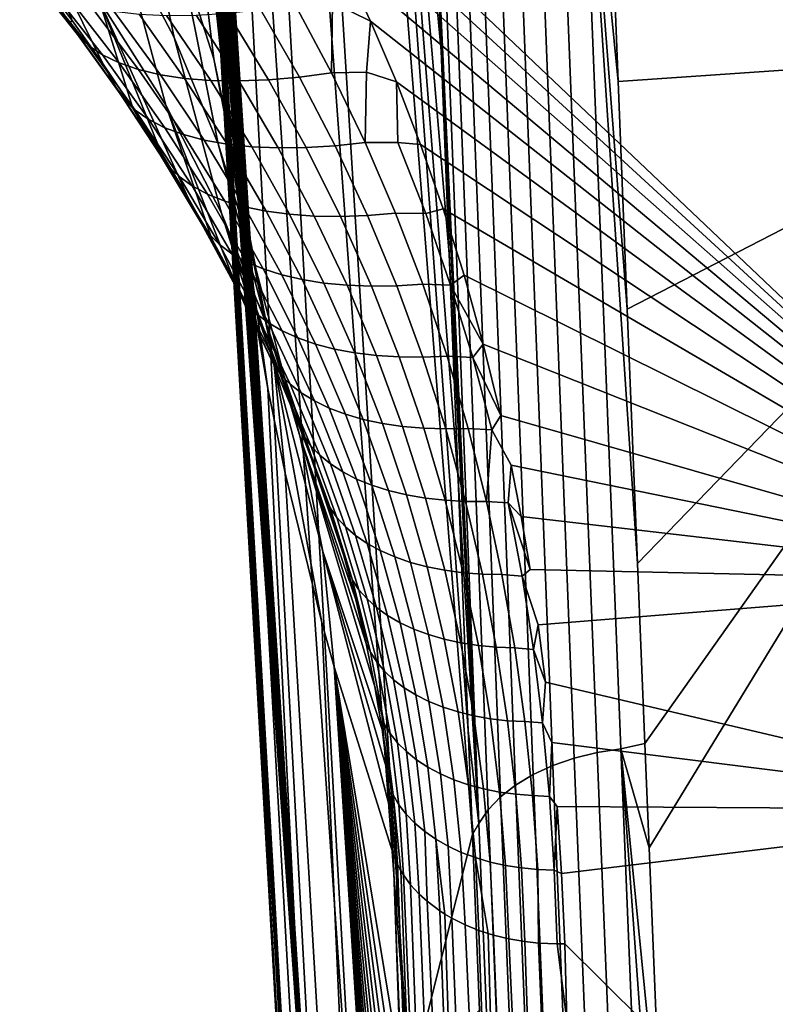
# Model space of a CAD drawing. Header units: metres. Extents: x -24 to 94, y -256 to 25.
# Tile 140 of 195: x 85.83 to 90.13, y -33.41 to -27.81. Entities that reach past the tile are written whole.
import ezdxf

# ---------------------------------------------------------------- set-up
doc = ezdxf.new("R2010")
doc.units = ezdxf.units.M
doc.layers.add('solid_10_061_003_XXX', color=7, linetype='CONTINUOUS')

msp = doc.modelspace()

# ---------------------------------------------------------------- linework, layer by layer
at = {"layer": 'solid_10_061_003_XXX'}
for points in [[(88.378632, -31.853605, 128.202423), (87.612404, -21.399714, 118.194565), (87.544792, -21.648352, 117.902901), (88.40258, -32.445599, 128.649979)], [(88.225021, -27.98464, 125.277893), (88.185051, -26.946053, 124.493095), (87.612404, -21.399714, 118.194565)], [(88.270203, -29.139698, 126.150879), (88.225021, -27.98464, 125.277893), (87.612404, -21.399714, 118.194565)], [(88.321205, -30.424459, 127.122025), (88.270203, -29.139698, 126.150879), (87.612404, -21.399714, 118.194565)], [(88.378632, -31.853605, 128.202423), (88.321205, -30.424459, 127.122025), (87.612404, -21.399714, 118.194565)], [(88.40258, -32.445599, 128.649979), (87.544792, -21.648352, 117.902901), (87.334511, -22.522181, 116.875946), (88.044266, -33.872974, 127.011909)], [(88.044266, -33.872974, 127.011909), (87.334511, -22.522181, 116.875946), (87.237244, -23.001003, 116.311996)], [(88.044266, -33.872974, 127.011909), (87.237244, -23.001003, 116.311996), (87.125793, -23.648556, 115.547935), (87.787117, -35.286495, 125.345535)], [(87.787117, -35.286495, 125.345535), (87.125793, -23.648556, 115.547935), (87.030106, -24.358126, 114.708885)], [(87.632454, -36.702969, 123.669212), (87.787117, -35.286495, 125.345535), (87.030106, -24.358126, 114.708885), (86.986565, -24.777039, 114.212631)], [(86.926765, -25.802328, 113.127708), (87.632454, -36.702969, 123.669212), (86.986565, -24.777039, 114.212631), (86.923836, -25.716576, 113.097237)], [(86.926765, -25.802328, 113.127708), (86.929588, -25.885496, 113.156395), (87.632454, -36.702969, 123.669212)], [(86.929588, -25.885496, 113.156395), (86.932304, -25.966082, 113.183304), (87.632454, -36.702969, 123.669212)], [(89.006279, -25.880054, 124.677353), (88.872475, -25.900146, 124.657616), (89.112373, -31.979568, 129.267746), (89.247391, -31.958899, 129.287704)], [(89.247391, -31.958899, 129.287704), (89.384171, -31.928745, 129.276794), (89.342278, -30.902679, 128.49855), (89.006279, -25.880054, 124.677353)], [(89.006279, -25.880054, 124.677353), (89.342278, -30.902679, 128.49855), (89.283653, -29.454407, 127.400093)], [(89.006279, -25.880054, 124.677353), (89.283653, -29.454407, 127.400093), (89.231934, -28.159761, 126.418152)], [(89.006279, -25.880054, 124.677353), (89.231934, -28.159761, 126.418152), (89.186356, -27.001568, 125.539703)], [(88.743721, -25.930994, 124.623436), (88.622429, -25.972021, 124.57547), (88.860405, -32.053135, 129.184341), (88.982559, -32.011181, 129.233063)], [(88.872475, -25.900146, 124.657616), (88.743721, -25.930994, 124.623436), (88.982559, -32.011181, 129.233063), (89.112373, -31.979568, 129.267746)], [(86.932304, -25.966082, 113.183304), (86.934906, -26.044022, 113.208366), (87.632454, -36.702969, 123.669212)], [(88.622429, -25.972021, 124.57547), (88.510857, -26.022461, 124.514595), (88.748253, -32.10463, 129.122513), (88.860405, -32.053135, 129.184341)], [(86.934906, -26.044022, 113.208366), (86.937408, -26.119377, 113.231659), (87.632454, -36.702969, 123.669212)], [(88.510857, -26.022461, 124.514595), (88.411102, -26.081367, 124.441963), (88.648232, -32.164684, 129.048737), (88.748253, -32.10463, 129.122513)], [(86.937408, -26.119377, 113.231659), (86.939804, -26.192345, 113.253311), (87.632454, -36.702969, 123.669212)], [(88.411102, -26.081367, 124.441963), (88.32502, -26.147644, 124.358925), (88.562248, -32.232155, 128.964417), (88.648232, -32.164684, 129.048737)], [(91.688126, -26.139465, 97.86422), (91.865417, -31.006418, 102.37439), (87.138725, -26.51568, 98.2127), (86.943527, -26.206854, 97.926506)], [(88.32502, -26.147644, 124.358925), (88.254227, -26.220047, 124.267036), (88.491936, -32.305756, 128.87117), (88.562248, -32.232155, 128.964417)], [(86.939804, -26.192345, 113.253311), (86.942101, -26.262928, 113.273346), (87.632454, -36.702969, 123.669212)], [(88.254227, -26.220047, 124.267036), (88.20005, -26.297224, 124.168015), (88.438652, -32.384083, 128.770767), (88.491936, -32.305756, 128.87117)], [(86.705315, -27.908558, 105.412392), (86.479149, -26.822369, 106.772415), (86.161842, -26.242849, 106.28186), (86.394974, -27.319704, 104.914841)], [(86.942101, -26.262928, 113.273346), (86.944298, -26.33112, 113.291748), (87.632454, -36.702969, 123.669212)], [(86.944298, -26.33112, 113.291748), (86.94709, -26.418604, 113.31398), (87.632454, -36.702969, 123.669212)], [(88.20005, -26.297224, 124.168015), (88.163048, -26.36595, 124.054794), (88.185051, -26.946053, 124.493095), (88.438652, -32.384083, 128.770767)], [(86.735504, -27.419182, 107.276688), (86.929565, -28.029587, 107.791611), (86.803688, -26.984961, 109.19828), (86.625221, -26.410519, 108.714287)], [(86.94709, -26.418604, 113.31398), (86.949722, -26.502121, 113.333549), (87.632454, -36.702969, 123.669212)], [(86.949722, -26.502121, 113.333549), (86.952194, -26.581877, 113.350624), (87.632454, -36.702969, 123.669212)], [(91.865417, -31.006418, 102.37439), (87.323708, -26.829802, 98.503799), (87.138725, -26.51568, 98.2127)], [(86.952194, -26.581877, 113.350624), (86.954514, -26.65797, 113.365288), (87.632454, -36.702969, 123.669212)], [(86.954514, -26.65797, 113.365288), (86.956688, -26.730474, 113.377609), (87.632454, -36.702969, 123.669212)], [(86.956688, -26.730474, 113.377609), (86.958733, -26.799583, 113.387764), (87.632454, -36.702969, 123.669212)], [(86.277702, -27.696175, 102.977692), (86.656647, -28.293146, 103.479996), (86.394974, -27.319704, 104.914841), (86.025795, -26.750362, 104.432793)], [(86.955482, -28.513388, 105.922623), (86.735504, -27.419182, 107.276688), (86.479149, -26.822369, 106.772415), (86.705315, -27.908558, 105.412392)], [(86.904312, -27.019962, 110.955612), (86.872116, -26.84314, 110.584175), (86.924652, -27.568304, 109.689201), (86.987488, -28.157204, 110.184242)], [(86.958733, -26.799583, 113.387764), (86.960632, -26.865278, 113.395721), (87.632454, -36.702969, 123.669212)], [(91.865417, -31.006418, 102.37439), (87.499283, -27.151031, 98.801483), (87.323708, -26.829802, 98.503799)], [(86.960632, -26.865278, 113.395721), (86.962402, -26.927782, 113.401711), (87.632454, -36.702969, 123.669212)], [(86.962402, -26.927782, 113.401711), (86.96405, -26.987061, 113.405693), (87.632454, -36.702969, 123.669212)], [(88.438652, -32.384083, 128.770767), (88.185051, -26.946053, 124.493095), (88.225021, -27.98464, 125.277893)], [(86.929565, -28.029587, 107.791611), (87.060379, -28.649851, 108.314095), (86.924652, -27.568304, 109.689201), (86.803688, -26.984961, 109.19828)], [(86.96405, -26.987061, 113.405693), (86.966293, -27.070288, 113.408295), (87.632454, -36.702969, 123.669212)], [(89.186356, -27.001568, 125.539703), (89.231934, -28.159761, 126.418152), (92.194092, -27.956562, 126.263939), (92.169891, -27.19264, 125.684532)], [(86.904312, -27.019962, 110.955612), (86.987488, -28.157204, 110.184242), (86.923836, -27.211977, 111.315094)], [(86.966293, -27.070288, 113.408295), (86.968269, -27.146818, 113.406998), (87.632454, -36.702969, 123.669212)], [(86.30101, -28.059841, 101.733421), (86.469833, -28.310637, 101.859283), (86.277702, -27.696175, 102.977692), (85.838753, -27.122084, 102.493546)], [(86.124001, -27.81111, 101.614494), (86.30101, -28.059841, 101.733421), (85.838753, -27.122084, 102.493546)], [(85.939041, -27.564737, 101.50267), (86.124001, -27.81111, 101.614494), (85.838753, -27.122084, 102.493546)], [(86.968269, -27.146818, 113.406998), (86.970032, -27.218172, 113.402039), (87.632454, -36.702969, 123.669212)], [(91.865417, -31.006418, 102.37439), (87.665535, -27.47962, 99.105988), (87.499283, -27.151031, 98.801483)], [(87.632515, -39.532261, 120.300232), (86.923836, -27.211977, 111.315094), (86.987488, -28.157204, 110.184242)], [(86.92675, -27.256733, 111.393997), (86.923836, -27.211977, 111.315094), (87.632515, -39.532261, 120.300232), (87.580826, -38.119343, 121.986168)], [(86.970032, -27.218172, 113.402039), (86.971504, -27.28092, 113.394173), (87.632454, -36.702969, 123.669212)], [(86.929565, -27.299299, 111.47068), (86.92675, -27.256733, 111.393997), (87.580826, -38.119343, 121.986168)], [(86.971504, -27.28092, 113.394173), (86.973869, -27.391294, 113.36998), (87.632454, -36.702969, 123.669212)], [(86.656647, -28.293146, 103.479996), (86.974213, -28.909266, 103.997658), (86.705315, -27.908558, 105.412392), (86.394974, -27.319704, 104.914841)], [(86.932274, -27.33967, 111.545135), (86.929565, -27.299299, 111.47068), (87.580826, -38.119343, 121.986168)], [(86.934875, -27.377787, 111.617317), (86.932274, -27.33967, 111.545135), (87.580826, -38.119343, 121.986168)], [(86.937363, -27.41371, 111.687271), (86.934875, -27.377787, 111.617317), (87.580826, -38.119343, 121.986168)], [(86.97493, -27.413193, 113.342308), (86.975487, -27.480217, 113.33757), (87.632454, -36.702969, 123.669212), (86.973869, -27.391294, 113.36998)], [(85.825233, -27.462591, 101.226868), (86.108055, -27.824738, 101.404388), (85.939041, -27.564737, 101.50267)], [(85.870667, -27.532433, 101.02903), (86.153961, -27.892546, 101.223183), (86.108055, -27.824738, 101.404388), (85.825233, -27.462591, 101.226868)], [(87.144485, -29.130653, 106.442711), (86.929565, -28.029587, 107.791611), (86.735504, -27.419182, 107.276688), (86.955482, -28.513388, 105.922623)], [(86.939758, -27.447624, 111.755165), (86.937363, -27.41371, 111.687271), (87.580826, -38.119343, 121.986168)], [(86.942047, -27.479538, 111.820999), (86.939758, -27.447624, 111.755165), (87.580826, -38.119343, 121.986168)], [(86.944244, -27.509441, 111.884773), (86.942047, -27.479538, 111.820999), (87.580826, -38.119343, 121.986168)], [(86.947029, -27.546465, 111.966843), (86.944244, -27.509441, 111.884773), (87.580826, -38.119343, 121.986168)], [(86.976135, -27.489407, 113.312752), (86.976517, -27.551517, 113.299225), (87.632454, -36.702969, 123.669212), (86.975487, -27.480217, 113.33757)], [(87.605659, -27.709463, 99.32634), (87.665535, -27.47962, 99.105988), (87.822372, -27.816479, 99.418159)], [(91.865417, -31.006418, 102.37439), (87.822372, -27.816479, 99.418159), (87.665535, -27.47962, 99.105988)], [(85.934494, -27.594694, 100.833755), (86.216949, -27.953608, 101.044739), (86.153961, -27.892546, 101.223183), (85.870667, -27.532433, 101.02903)], [(86.108055, -27.824738, 101.404388), (86.124001, -27.81111, 101.614494), (85.939041, -27.564737, 101.50267)], [(87.030106, -28.563244, 109.697418), (86.987488, -28.157204, 110.184242), (86.924652, -27.568304, 109.689201)], [(87.060379, -28.649851, 108.314095), (87.127335, -29.276207, 108.841057), (87.030106, -28.563244, 109.697418), (86.924652, -27.568304, 109.689201)], [(86.949646, -27.580193, 112.045479), (86.947029, -27.546465, 111.966843), (87.580826, -38.119343, 121.986168)], [(86.976517, -27.551517, 113.299225), (86.977081, -27.609657, 113.255562), (87.580826, -38.119343, 121.986168), (87.632454, -36.702969, 123.669212)], [(86.016144, -27.648832, 100.642754), (86.296478, -28.007391, 100.870598), (86.216949, -27.953608, 101.044739), (85.934494, -27.594694, 100.833755)], [(86.952118, -27.610832, 112.120865), (86.949646, -27.580193, 112.045479), (87.580826, -38.119343, 121.986168)], [(86.954437, -27.638481, 112.193077), (86.952118, -27.610832, 112.120865), (87.580826, -38.119343, 121.986168)], [(86.977081, -27.609657, 113.255562), (86.97747, -27.644079, 113.196136), (87.580826, -38.119343, 121.986168)], [(86.114922, -27.694376, 100.45768), (86.391853, -28.053427, 100.702301), (86.296478, -28.007391, 100.870598), (86.016144, -27.648832, 100.642754)], [(86.956604, -27.663216, 112.262184), (86.954437, -27.638481, 112.193077), (87.580826, -38.119343, 121.986168)], [(86.958641, -27.685236, 112.328339), (86.956604, -27.663216, 112.262184), (87.580826, -38.119343, 121.986168)], [(86.960541, -27.704529, 112.391533), (86.958641, -27.685236, 112.328339), (87.580826, -38.119343, 121.986168)], [(86.97747, -27.644079, 113.196136), (86.977074, -27.697212, 113.150955), (87.580826, -38.119343, 121.986168)], [(86.22995, -27.730927, 100.280159), (86.502235, -28.091312, 100.541298), (86.391853, -28.053427, 100.702301), (86.114922, -27.694376, 100.45768)], [(86.360229, -27.758165, 100.11174), (86.626663, -28.120718, 100.389008), (86.502235, -28.091312, 100.541298), (86.22995, -27.730927, 100.280159)], [(86.782097, -28.817162, 102.131065), (86.925156, -29.072233, 102.276627), (86.656647, -28.293146, 103.479996), (86.277702, -27.696175, 102.977692)], [(86.630257, -28.563173, 101.99189), (86.782097, -28.817162, 102.131065), (86.277702, -27.696175, 102.977692)], [(86.469833, -28.310637, 101.859283), (86.630257, -28.563173, 101.99189), (86.277702, -27.696175, 102.977692)], [(86.962318, -27.72134, 112.451935), (86.960541, -27.704529, 112.391533), (87.580826, -38.119343, 121.986168)], [(86.963959, -27.735626, 112.509537), (86.962318, -27.72134, 112.451935), (87.580826, -38.119343, 121.986168)], [(86.966202, -27.752769, 112.59095), (86.963959, -27.735626, 112.509537), (87.580826, -38.119343, 121.986168)], [(86.976494, -27.730257, 113.085327), (86.975449, -27.755541, 113.00769), (87.580826, -38.119343, 121.986168)], [(86.977074, -27.697212, 113.150955), (86.976494, -27.730257, 113.085327), (87.580826, -38.119343, 121.986168)], [(87.417786, -28.134254, 99.801384), (87.196571, -27.7493, 99.454086), (87.390587, -27.718624, 99.3675), (87.600128, -28.110098, 99.725822)], [(87.605659, -27.709463, 99.32634), (87.600128, -28.110098, 99.725822), (87.390587, -27.718624, 99.3675)], [(87.600128, -28.110098, 99.725822), (87.605659, -27.709463, 99.32634), (87.822372, -27.816479, 99.418159), (87.800339, -28.105989, 99.692581)], [(86.504631, -27.775854, 99.953888), (86.764053, -28.141386, 100.24675), (86.626663, -28.120718, 100.389008), (86.360229, -27.758165, 100.11174)], [(86.661888, -27.783838, 99.807983), (86.913208, -28.153137, 100.115776), (86.764053, -28.141386, 100.24675), (86.504631, -27.775854, 99.953888)], [(86.83062, -27.782051, 99.675293), (87.072823, -28.155869, 99.997215), (86.913208, -28.153137, 100.115776), (86.661888, -27.783838, 99.807983)], [(87.009369, -27.770504, 99.556984), (87.241508, -28.149555, 99.892113), (87.072823, -28.155869, 99.997215), (86.83062, -27.782051, 99.675293)], [(86.968185, -27.764938, 112.666481), (86.966202, -27.752769, 112.59095), (87.580826, -38.119343, 121.986168)], [(86.969925, -27.772532, 112.736366), (86.968185, -27.764938, 112.666481), (87.580826, -38.119343, 121.986168)], [(86.971436, -27.77597, 112.800812), (86.969925, -27.772532, 112.736366), (87.580826, -38.119343, 121.986168)], [(86.972725, -27.775547, 112.859955), (86.971436, -27.77597, 112.800812), (87.580826, -38.119343, 121.986168)], [(86.973808, -27.771713, 112.913933), (86.972725, -27.775547, 112.859955), (87.580826, -38.119343, 121.986168)], [(86.975449, -27.755541, 113.00769), (86.973808, -27.771713, 112.913933), (87.580826, -38.119343, 121.986168)], [(87.196571, -27.7493, 99.454086), (87.417786, -28.134254, 99.801384), (87.241508, -28.149555, 99.892113), (87.009369, -27.770504, 99.556984)], [(86.108055, -27.824738, 101.404388), (86.37587, -28.196945, 101.599266), (86.30101, -28.059841, 101.733421), (86.124001, -27.81111, 101.614494)], [(86.153961, -27.892546, 101.223183), (86.421684, -28.262779, 101.433868), (86.37587, -28.196945, 101.599266), (86.108055, -27.824738, 101.404388)], [(87.800339, -28.105989, 99.692581), (87.822372, -27.816479, 99.418159), (87.969788, -28.161917, 99.738281)], [(91.865417, -31.006418, 102.37439), (87.969788, -28.161917, 99.738281), (87.822372, -27.816479, 99.418159)], [(86.216949, -27.953608, 101.044739), (86.483322, -28.322613, 101.271362), (86.421684, -28.262779, 101.433868), (86.153961, -27.892546, 101.223183)], [(86.974213, -28.909266, 103.997658), (87.229385, -29.540829, 104.527885), (86.955482, -28.513388, 105.922623), (86.705315, -27.908558, 105.412392)], [(86.296478, -28.007391, 100.870598), (86.560249, -28.375921, 101.113159), (86.483322, -28.322613, 101.271362), (86.216949, -27.953608, 101.044739)], [(89.231934, -28.159761, 126.418152), (89.283653, -29.454407, 127.400093), (92.194092, -27.956562, 126.263939)], [(89.283653, -29.454407, 127.400093), (89.342278, -30.902679, 128.49855), (92.194092, -27.956562, 126.263939)], [(89.342278, -30.902679, 128.49855), (89.384171, -31.928745, 129.276794), (92.194092, -27.956562, 126.263939)], [(89.384171, -31.928745, 129.276794), (89.408524, -32.522697, 129.72728), (92.194092, -27.956562, 126.263939)], [(89.408524, -32.522697, 129.72728), (89.483177, -34.337257, 131.103546), (92.429245, -35.374779, 131.890381), (92.194092, -27.956562, 126.263939)], [(86.391853, -28.053427, 100.702301), (86.651802, -28.422239, 100.96064), (86.560249, -28.375921, 101.113159), (86.296478, -28.007391, 100.870598)], [(88.438652, -32.384083, 128.770767), (88.225021, -27.98464, 125.277893), (88.270203, -29.139698, 126.150879)], [(86.37587, -28.196945, 101.599266), (86.469833, -28.310637, 101.859283), (86.30101, -28.059841, 101.733421)], [(86.502235, -28.091312, 100.541298), (86.757164, -28.461164, 100.81514), (86.651802, -28.422239, 100.96064), (86.391853, -28.053427, 100.702301)], [(87.271667, -29.756824, 106.969841), (87.060379, -28.649851, 108.314095), (86.929565, -28.029587, 107.791611), (87.144485, -29.130653, 106.442711)], [(86.626663, -28.120718, 100.389008), (86.875435, -28.492357, 100.677925), (86.757164, -28.461164, 100.81514), (86.502235, -28.091312, 100.541298)], [(86.764053, -28.141386, 100.24675), (87.005562, -28.515543, 100.550194), (86.875435, -28.492357, 100.677925), (86.626663, -28.120718, 100.389008)], [(87.417786, -28.134254, 99.801384), (87.620728, -28.525265, 100.154953), (87.45536, -28.535404, 100.234573), (87.241508, -28.149555, 99.892113)], [(87.620728, -28.525265, 100.154953), (87.417786, -28.134254, 99.801384), (87.600128, -28.110098, 99.725822), (87.791451, -28.506834, 100.089378)], [(87.800339, -28.105989, 99.692581), (87.791451, -28.506834, 100.089378), (87.600128, -28.110098, 99.725822)], [(87.791451, -28.506834, 100.089378), (87.800339, -28.105989, 99.692581), (87.969788, -28.161917, 99.738281), (87.97718, -28.506842, 100.062981)], [(86.913208, -28.153137, 100.115776), (87.146431, -28.530521, 100.43306), (87.005562, -28.515543, 100.550194), (86.764053, -28.141386, 100.24675)], [(87.072823, -28.155869, 99.997215), (87.296799, -28.537161, 100.327545), (87.146431, -28.530521, 100.43306), (86.913208, -28.153137, 100.115776)], [(87.632515, -39.532261, 120.300232), (86.987488, -28.157204, 110.184242), (87.030106, -28.563244, 109.697418)], [(87.241508, -28.149555, 99.892113), (87.45536, -28.535404, 100.234573), (87.296799, -28.537161, 100.327545), (87.072823, -28.155869, 99.997215)], [(91.865417, -31.006418, 102.37439), (88.107742, -28.517214, 100.067535), (87.969788, -28.161917, 99.738281)], [(87.97718, -28.506842, 100.062981), (87.969788, -28.161917, 99.738281), (88.107742, -28.517214, 100.067535)], [(86.37587, -28.196945, 101.599266), (86.627319, -28.578411, 101.811394), (86.469833, -28.310637, 101.859283)], [(86.421684, -28.262779, 101.433868), (86.672554, -28.642328, 101.660912), (86.627319, -28.578411, 101.811394), (86.37587, -28.196945, 101.599266)], [(86.483322, -28.322613, 101.271362), (86.732407, -28.700903, 101.51339), (86.672554, -28.642328, 101.660912), (86.421684, -28.262779, 101.433868)], [(87.059296, -29.32807, 102.428391), (87.184357, -29.584326, 102.586174), (86.974213, -28.909266, 103.997658), (86.656647, -28.293146, 103.479996)], [(86.925156, -29.072233, 102.276627), (87.059296, -29.32807, 102.428391), (86.656647, -28.293146, 103.479996)], [(86.627319, -28.578411, 101.811394), (86.630257, -28.563173, 101.99189), (86.469833, -28.310637, 101.859283)], [(86.560249, -28.375921, 101.113159), (86.806366, -28.75362, 101.37011), (86.732407, -28.700903, 101.51339), (86.483322, -28.322613, 101.271362)], [(86.651802, -28.422239, 100.96064), (86.893768, -28.800022, 101.232338), (86.806366, -28.75362, 101.37011), (86.560249, -28.375921, 101.113159)], [(86.757164, -28.461164, 100.81514), (86.993874, -28.839705, 101.101257), (86.893768, -28.800022, 101.232338), (86.651802, -28.422239, 100.96064)], [(86.875435, -28.492357, 100.677925), (87.105789, -28.872318, 100.978027), (86.993874, -28.839705, 101.101257), (86.757164, -28.461164, 100.81514)], [(87.005562, -28.515543, 100.550194), (87.228546, -28.897581, 100.863708), (87.105789, -28.872318, 100.978027), (86.875435, -28.492357, 100.677925)], [(87.229385, -29.540829, 104.527885), (87.421471, -30.184179, 105.067947), (87.144485, -29.130653, 106.442711), (86.955482, -28.513388, 105.922623)], [(87.146431, -28.530521, 100.43306), (87.361076, -28.915272, 100.759308), (87.228546, -28.897581, 100.863708), (87.005562, -28.515543, 100.550194)], [(87.296799, -28.537161, 100.327545), (87.50222, -28.925236, 100.665741), (87.361076, -28.915272, 100.759308), (87.146431, -28.530521, 100.43306)], [(87.620728, -28.525265, 100.154953), (87.805351, -28.921705, 100.514244), (87.650742, -28.927387, 100.583817), (87.45536, -28.535404, 100.234573)], [(87.805351, -28.921705, 100.514244), (87.620728, -28.525265, 100.154953), (87.791451, -28.506834, 100.089378), (87.964699, -28.908241, 100.457649)], [(88.136459, -28.911482, 100.437035), (87.964699, -28.908241, 100.457649), (87.791451, -28.506834, 100.089378), (87.97718, -28.506842, 100.062981)], [(88.136459, -28.911482, 100.437035), (87.97718, -28.506842, 100.062981), (88.107742, -28.517214, 100.067535), (88.236176, -28.883286, 100.406776)], [(91.865417, -31.006418, 102.37439), (88.236176, -28.883286, 100.406776), (88.107742, -28.517214, 100.067535)], [(86.627319, -28.578411, 101.811394), (86.861053, -28.96818, 102.040619), (86.782097, -28.817162, 102.131065), (86.630257, -28.563173, 101.99189)], [(86.672554, -28.642328, 101.660912), (86.905304, -29.030249, 101.904068), (86.861053, -28.96818, 102.040619), (86.627319, -28.578411, 101.811394)], [(87.787239, -40.938541, 118.615349), (87.632515, -39.532261, 120.300232), (87.030106, -28.563244, 109.697418), (87.127335, -29.276207, 108.841057)], [(87.45536, -28.535404, 100.234573), (87.650742, -28.927387, 100.583817), (87.50222, -28.925236, 100.665741), (87.296799, -28.537161, 100.327545)], [(86.732407, -28.700903, 101.51339), (86.963036, -29.087547, 101.770508), (86.905304, -29.030249, 101.904068), (86.672554, -28.642328, 101.660912)], [(87.237244, -29.906338, 108.082535), (87.127335, -29.276207, 108.841057), (87.060379, -28.649851, 108.314095)], [(87.271667, -29.756824, 106.969841), (87.33667, -30.38838, 107.501221), (87.237244, -29.906338, 108.082535), (87.060379, -28.649851, 108.314095)], [(86.806366, -28.75362, 101.37011), (87.033745, -29.139578, 101.64109), (86.963036, -29.087547, 101.770508), (86.732407, -28.700903, 101.51339)], [(86.893768, -28.800022, 101.232338), (87.116821, -29.185886, 101.516953), (87.033745, -29.139578, 101.64109), (86.806366, -28.75362, 101.37011)], [(86.993874, -28.839705, 101.101257), (87.211525, -29.226068, 101.399178), (87.116821, -29.185886, 101.516953), (86.893768, -28.800022, 101.232338)], [(86.861053, -28.96818, 102.040619), (86.925156, -29.072233, 102.276627), (86.782097, -28.817162, 102.131065)], [(87.105789, -28.872318, 100.978027), (87.317047, -29.259773, 101.288795), (87.211525, -29.226068, 101.399178), (86.993874, -28.839705, 101.101257)], [(87.406799, -30.096601, 102.919006), (87.503983, -30.351885, 103.093666), (87.229385, -29.540829, 104.527885), (86.974213, -28.909266, 103.997658)], [(87.300224, -29.840611, 102.749771), (87.406799, -30.096601, 102.919006), (86.974213, -28.909266, 103.997658)], [(87.270149, -29.768024, 102.549431), (87.300224, -29.840611, 102.749771), (86.974213, -28.909266, 103.997658), (87.184357, -29.584326, 102.586174)], [(87.228546, -28.897581, 100.863708), (87.432457, -29.286705, 101.18676), (87.317047, -29.259773, 101.288795), (87.105789, -28.872318, 100.978027)], [(87.361076, -28.915272, 100.759308), (87.556747, -29.306633, 101.093971), (87.432457, -29.286705, 101.18676), (87.228546, -28.897581, 100.863708)], [(87.50222, -28.925236, 100.665741), (87.688843, -29.31938, 101.011238), (87.556747, -29.306633, 101.093971), (87.361076, -28.915272, 100.759308)], [(87.805351, -28.921705, 100.514244), (87.971741, -29.322952, 100.878716), (87.827576, -29.324835, 100.939278), (87.650742, -28.927387, 100.583817)], [(87.971741, -29.322952, 100.878716), (87.805351, -28.921705, 100.514244), (87.964699, -28.908241, 100.457649), (88.120087, -29.313745, 100.830093)], [(88.278557, -29.319391, 100.814255), (88.120087, -29.313745, 100.830093), (87.964699, -28.908241, 100.457649), (88.136459, -28.911482, 100.437035)], [(88.278557, -29.319391, 100.814255), (88.136459, -28.911482, 100.437035), (88.236176, -28.883286, 100.406776), (88.355034, -29.261316, 100.757095)], [(91.865417, -31.006418, 102.37439), (88.355034, -29.261316, 100.757095), (88.236176, -28.883286, 100.406776)], [(86.861053, -28.96818, 102.040619), (87.075752, -29.365141, 102.286728), (86.925156, -29.072233, 102.276627)], [(86.905304, -29.030249, 101.904068), (87.118706, -29.425449, 102.163063), (87.075752, -29.365141, 102.286728), (86.861053, -28.96818, 102.040619)], [(87.650742, -28.927387, 100.583817), (87.827576, -29.324835, 100.939278), (87.688843, -29.31938, 101.011238), (87.50222, -28.925236, 100.665741)], [(86.963036, -29.087547, 101.770508), (87.17408, -29.481489, 102.042358), (87.118706, -29.425449, 102.163063), (86.905304, -29.030249, 101.904068)], [(87.075752, -29.365141, 102.286728), (87.059296, -29.32807, 102.428391), (86.925156, -29.072233, 102.276627)], [(87.033745, -29.139578, 101.64109), (87.241386, -29.53277, 101.925674), (87.17408, -29.481489, 102.042358), (86.963036, -29.087547, 101.770508)], [(87.116821, -29.185886, 101.516953), (87.320053, -29.578848, 101.814034), (87.241386, -29.53277, 101.925674), (87.033745, -29.139578, 101.64109)], [(87.421471, -30.184179, 105.067947), (87.550102, -30.83573, 105.61515), (87.271667, -29.756824, 106.969841), (87.144485, -29.130653, 106.442711)], [(88.438652, -32.384083, 128.770767), (88.270203, -29.139698, 126.150879), (88.321205, -30.424459, 127.122025)], [(87.211525, -29.226068, 101.399178), (87.409378, -29.619318, 101.708397), (87.320053, -29.578848, 101.814034), (87.116821, -29.185886, 101.516953)], [(87.317047, -29.259773, 101.288795), (87.508591, -29.653826, 101.609695), (87.409378, -29.619318, 101.708397), (87.211525, -29.226068, 101.399178)], [(87.787239, -40.938541, 118.615349), (87.127335, -29.276207, 108.841057), (87.237244, -29.906338, 108.082535)], [(87.432457, -29.286705, 101.18676), (87.616821, -29.682076, 101.518791), (87.508591, -29.653826, 101.609695), (87.317047, -29.259773, 101.288795)], [(87.556747, -29.306633, 101.093971), (87.733131, -29.703815, 101.436478), (87.616821, -29.682076, 101.518791), (87.432457, -29.286705, 101.18676)], [(87.688843, -29.31938, 101.011238), (87.856491, -29.718857, 101.363464), (87.733131, -29.703815, 101.436478), (87.556747, -29.306633, 101.093971)], [(88.120041, -29.728382, 101.247826), (87.971741, -29.322952, 100.878716), (88.120087, -29.313745, 100.830093), (88.257927, -29.722784, 101.206207)], [(88.403931, -29.730085, 101.194191), (88.257927, -29.722784, 101.206207), (88.120087, -29.313745, 100.830093), (88.278557, -29.319391, 100.814255)], [(88.278557, -29.319391, 100.814255), (88.355034, -29.261316, 100.757095), (88.464127, -29.653654, 101.120674)], [(91.865417, -31.006418, 102.37439), (88.464127, -29.653654, 101.120674), (88.355034, -29.261316, 100.757095)], [(87.075752, -29.365141, 102.286728), (87.270149, -29.768024, 102.549431), (87.184357, -29.584326, 102.586174), (87.059296, -29.32807, 102.428391)], [(87.118706, -29.425449, 102.163063), (87.311592, -29.826706, 102.437515), (87.270149, -29.768024, 102.549431), (87.075752, -29.365141, 102.286728)], [(87.827576, -29.324835, 100.939278), (87.98584, -29.72707, 101.3004), (87.856491, -29.718857, 101.363464), (87.688843, -29.31938, 101.011238)], [(87.971741, -29.322952, 100.878716), (88.120041, -29.728382, 101.247826), (87.98584, -29.72707, 101.3004), (87.827576, -29.324835, 100.939278)], [(88.278557, -29.319391, 100.814255), (88.464127, -29.653654, 101.120674), (88.403931, -29.730085, 101.194191)], [(87.17408, -29.481489, 102.042358), (87.364479, -29.881548, 102.328522), (87.311592, -29.826706, 102.437515), (87.118706, -29.425449, 102.163063)], [(87.241386, -29.53277, 101.925674), (87.428352, -29.932072, 102.223389), (87.364479, -29.881548, 102.328522), (87.17408, -29.481489, 102.042358)], [(87.320053, -29.578848, 101.814034), (87.502663, -29.977837, 102.123039), (87.428352, -29.932072, 102.223389), (87.241386, -29.53277, 101.925674)], [(87.66996, -30.858896, 103.458488), (87.73867, -31.109833, 103.648224), (87.421471, -30.184179, 105.067947), (87.229385, -29.540829, 104.527885)], [(87.591713, -30.606102, 103.27356), (87.66996, -30.858896, 103.458488), (87.229385, -29.540829, 104.527885)], [(87.503983, -30.351885, 103.093666), (87.591713, -30.606102, 103.27356), (87.229385, -29.540829, 104.527885)], [(87.409378, -29.619318, 101.708397), (87.586746, -30.01844, 102.028351), (87.502663, -29.977837, 102.123039), (87.320053, -29.578848, 101.814034)], [(87.508591, -29.653826, 101.609695), (87.679886, -30.053534, 101.940155), (87.586746, -30.01844, 102.028351), (87.409378, -29.619318, 101.708397)], [(87.616821, -29.682076, 101.518791), (87.781258, -30.082806, 101.859207), (87.679886, -30.053534, 101.940155), (87.508591, -29.653826, 101.609695)], [(87.733131, -29.703815, 101.436478), (87.889984, -30.106003, 101.786224), (87.781258, -30.082806, 101.859207), (87.616821, -29.682076, 101.518791)], [(87.856491, -29.718857, 101.363464), (88.005104, -30.122923, 101.72184), (87.889984, -30.106003, 101.786224), (87.733131, -29.703815, 101.436478)], [(88.403931, -29.730085, 101.194191), (88.464127, -29.653654, 101.120674), (88.5634, -30.061123, 101.498276)], [(91.865417, -31.006418, 102.37439), (88.5634, -30.061123, 101.498276), (88.464127, -29.653654, 101.120674)], [(87.544792, -31.23819, 106.474174), (87.33667, -30.38838, 107.501221), (87.271667, -29.756824, 106.969841)], [(87.550102, -30.83573, 105.61515), (87.615166, -31.49197, 106.166893), (87.544792, -31.23819, 106.474174), (87.271667, -29.756824, 106.969841)], [(87.98584, -29.72707, 101.3004), (88.125633, -30.133417, 101.666618), (88.005104, -30.122923, 101.72184), (87.856491, -29.718857, 101.363464)], [(88.120041, -29.728382, 101.247826), (88.250496, -30.137396, 101.62104), (88.125633, -30.133417, 101.666618), (87.98584, -29.72707, 101.3004)], [(88.250496, -30.137396, 101.62104), (88.120041, -29.728382, 101.247826), (88.257927, -29.722784, 101.206207), (88.378624, -30.134821, 101.585503)], [(88.513153, -30.143101, 101.576401), (88.378624, -30.134821, 101.585503), (88.257927, -29.722784, 101.206207), (88.403931, -29.730085, 101.194191)], [(88.403931, -29.730085, 101.194191), (88.5634, -30.061123, 101.498276), (88.513153, -30.143101, 101.576401)], [(87.270149, -29.768024, 102.549431), (87.443054, -30.1754, 102.828354), (87.300224, -29.840611, 102.749771)], [(87.311592, -29.826706, 102.437515), (87.482864, -30.232653, 102.727005), (87.443054, -30.1754, 102.828354), (87.270149, -29.768024, 102.549431)], [(87.443054, -30.1754, 102.828354), (87.406799, -30.096601, 102.919006), (87.300224, -29.840611, 102.749771)], [(87.364479, -29.881548, 102.328522), (87.533249, -30.286427, 102.628502), (87.482864, -30.232653, 102.727005), (87.311592, -29.826706, 102.437515)], [(88.044449, -42.335537, 116.935112), (87.787239, -40.938541, 118.615349), (87.237244, -29.906338, 108.082535), (87.33667, -30.38838, 107.501221)], [(87.428352, -29.932072, 102.223389), (87.593773, -30.336254, 102.533691), (87.533249, -30.286427, 102.628502), (87.364479, -29.881548, 102.328522)], [(87.502663, -29.977837, 102.123039), (87.66391, -30.381699, 102.44342), (87.593773, -30.336254, 102.533691), (87.428352, -29.932072, 102.223389)], [(87.586746, -30.01844, 102.028351), (87.743042, -30.422365, 102.358459), (87.66391, -30.381699, 102.44342), (87.502663, -29.977837, 102.123039)], [(87.679886, -30.053534, 101.940155), (87.830482, -30.457897, 102.279556), (87.743042, -30.422365, 102.358459), (87.586746, -30.01844, 102.028351)], [(87.443054, -30.1754, 102.828354), (87.503983, -30.351885, 103.093666), (87.406799, -30.096601, 102.919006)], [(87.781258, -30.082806, 101.859207), (87.925468, -30.487986, 102.207397), (87.830482, -30.457897, 102.279556), (87.679886, -30.053534, 101.940155)], [(87.889984, -30.106003, 101.786224), (88.027168, -30.512367, 102.142624), (87.925468, -30.487986, 102.207397), (87.781258, -30.082806, 101.859207)], [(88.513153, -30.143101, 101.576401), (88.5634, -30.061123, 101.498276), (91.865417, -31.006418, 102.37439), (88.623894, -30.343803, 101.760239)], [(88.005104, -30.122923, 101.72184), (88.134697, -30.530828, 102.085785), (88.027168, -30.512367, 102.142624), (87.889984, -30.106003, 101.786224)], [(88.125633, -30.133417, 101.666618), (88.247116, -30.543211, 102.037384), (88.134697, -30.530828, 102.085785), (88.005104, -30.122923, 101.72184)], [(88.250496, -30.137396, 101.62104), (88.363449, -30.549402, 101.997841), (88.247116, -30.543211, 102.037384), (88.125633, -30.133417, 101.666618)], [(88.363449, -30.549402, 101.997841), (88.250496, -30.137396, 101.62104), (88.378624, -30.134821, 101.585503), (88.482666, -30.549353, 101.967506)], [(88.513153, -30.143101, 101.576401), (88.482666, -30.549353, 101.967506), (88.378624, -30.134821, 101.585503)], [(88.482666, -30.549353, 101.967506), (88.513153, -30.143101, 101.576401), (88.623894, -30.343803, 101.760239), (88.606857, -30.558023, 101.960495)], [(87.847542, -31.604727, 104.041351), (87.887733, -31.847881, 104.244293), (87.550102, -30.83573, 105.61515), (87.421471, -30.184179, 105.067947)], [(87.797867, -31.358583, 103.84259), (87.847542, -31.604727, 104.041351), (87.421471, -30.184179, 105.067947)], [(87.73867, -31.109833, 103.648224), (87.797867, -31.358583, 103.84259), (87.421471, -30.184179, 105.067947)], [(87.443054, -30.1754, 102.828354), (87.593361, -30.58569, 103.123024), (87.503983, -30.351885, 103.093666)], [(87.482864, -30.232653, 102.727005), (87.631523, -30.641792, 103.031006), (87.593361, -30.58569, 103.123024), (87.443054, -30.1754, 102.828354)], [(87.533249, -30.286427, 102.628502), (87.679504, -30.694717, 102.941734), (87.631523, -30.641792, 103.031006), (87.482864, -30.232653, 102.727005)], [(87.593773, -30.336254, 102.533691), (87.736885, -30.744001, 102.855995), (87.679504, -30.694717, 102.941734), (87.533249, -30.286427, 102.628502)], [(87.593361, -30.58569, 103.123024), (87.591713, -30.606102, 103.27356), (87.503983, -30.351885, 103.093666)], [(87.66391, -30.381699, 102.44342), (87.803162, -30.789213, 102.774544), (87.736885, -30.744001, 102.855995), (87.593773, -30.336254, 102.533691)], [(88.606857, -30.558023, 101.960495), (88.623894, -30.343803, 101.760239), (88.679878, -30.63505, 102.030136)], [(91.865417, -31.006418, 102.37439), (88.679878, -30.63505, 102.030136), (88.623894, -30.343803, 101.760239)], [(88.044449, -42.335537, 116.935112), (87.33667, -30.38838, 107.501221), (87.544792, -31.23819, 106.474174)], [(87.743042, -30.422365, 102.358459), (87.877762, -30.829962, 102.698082), (87.803162, -30.789213, 102.774544), (87.66391, -30.381699, 102.44342)], [(87.830482, -30.457897, 102.279556), (87.96003, -30.865889, 102.627274), (87.877762, -30.829962, 102.698082), (87.743042, -30.422365, 102.358459)], [(88.438652, -32.384083, 128.770767), (88.321205, -30.424459, 127.122025), (88.378632, -31.853605, 128.202423)], [(87.925468, -30.487986, 102.207397), (88.049248, -30.896681, 102.562744), (87.96003, -30.865889, 102.627274), (87.830482, -30.457897, 102.279556)], [(88.027168, -30.512367, 102.142624), (88.144646, -30.92207, 102.505058), (88.049248, -30.896681, 102.562744), (87.925468, -30.487986, 102.207397)], [(88.134697, -30.530828, 102.085785), (88.245377, -30.941833, 102.454712), (88.144646, -30.92207, 102.505058), (88.027168, -30.512367, 102.142624)], [(88.247116, -30.543211, 102.037384), (88.350571, -30.955801, 102.412155), (88.245377, -30.941833, 102.454712), (88.134697, -30.530828, 102.085785)], [(88.363449, -30.549402, 101.997841), (88.459305, -30.96385, 102.377747), (88.350571, -30.955801, 102.412155), (88.247116, -30.543211, 102.037384)], [(87.593361, -30.58569, 103.123024), (87.720078, -30.997173, 103.432892), (87.591713, -30.606102, 103.27356)], [(87.631523, -30.641792, 103.031006), (87.756683, -31.052509, 103.348915), (87.720078, -30.997173, 103.432892), (87.593361, -30.58569, 103.123024)], [(88.459305, -30.96385, 102.377747), (88.363449, -30.549402, 101.997841), (88.482666, -30.549353, 101.967506), (88.570633, -30.965908, 102.351791)], [(88.685745, -30.974468, 102.346107), (88.570633, -30.965908, 102.351791), (88.482666, -30.549353, 101.967506), (88.606857, -30.558023, 101.960495)], [(88.606857, -30.558023, 101.960495), (88.679878, -30.63505, 102.030136), (88.731178, -30.936451, 102.309441)], [(88.606857, -30.558023, 101.960495), (88.731178, -30.936451, 102.309441), (88.685745, -30.974468, 102.346107)], [(87.720078, -30.997173, 103.432892), (87.66996, -30.858896, 103.458488), (87.591713, -30.606102, 103.27356)], [(87.679504, -30.694717, 102.941734), (87.802467, -31.104908, 103.267601), (87.756683, -31.052509, 103.348915), (87.631523, -30.641792, 103.031006)], [(91.865417, -31.006418, 102.37439), (88.731178, -30.936451, 102.309441), (88.679878, -30.63505, 102.030136)], [(87.736885, -30.744001, 102.855995), (87.857025, -31.15391, 103.189651), (87.802467, -31.104908, 103.267601), (87.679504, -30.694717, 102.941734)], [(87.803162, -30.789213, 102.774544), (87.919899, -31.199091, 103.115761), (87.857025, -31.15391, 103.189651), (87.736885, -30.744001, 102.855995)], [(87.877762, -30.829962, 102.698082), (87.990517, -31.240055, 103.046555), (87.919899, -31.199091, 103.115761), (87.803162, -30.789213, 102.774544)], [(87.939911, -32.323708, 104.661835), (87.952057, -32.555668, 104.875992), (87.615166, -31.49197, 106.166893), (87.550102, -30.83573, 105.61515)], [(87.918503, -32.087704, 104.45121), (87.939911, -32.323708, 104.661835), (87.550102, -30.83573, 105.61515)], [(87.887733, -31.847881, 104.244293), (87.918503, -32.087704, 104.45121), (87.550102, -30.83573, 105.61515)], [(87.720078, -30.997173, 103.432892), (87.73867, -31.109833, 103.648224), (87.66996, -30.858896, 103.458488)], [(87.96003, -30.865889, 102.627274), (88.068275, -31.276445, 102.982658), (87.990517, -31.240055, 103.046555), (87.877762, -30.829962, 102.698082)], [(88.049248, -30.896681, 102.562744), (88.152496, -31.307943, 102.924614), (88.068275, -31.276445, 102.982658), (87.96003, -30.865889, 102.627274)], [(88.144646, -30.92207, 102.505058), (88.242439, -31.334276, 102.872932), (88.152496, -31.307943, 102.924614), (88.049248, -30.896681, 102.562744)], [(88.245377, -30.941833, 102.454712), (88.337326, -31.355211, 102.828064), (88.242439, -31.334276, 102.872932), (88.144646, -30.92207, 102.505058)], [(88.685745, -30.974468, 102.346107), (88.731178, -30.936451, 102.309441), (91.865417, -31.006418, 102.37439), (88.777466, -31.251596, 102.601486)], [(88.350571, -30.955801, 102.412155), (88.436317, -31.370567, 102.790405), (88.337326, -31.355211, 102.828064), (88.245377, -30.941833, 102.454712)], [(88.459305, -30.96385, 102.377747), (88.538559, -31.380209, 102.760277), (88.436317, -31.370567, 102.790405), (88.350571, -30.955801, 102.412155)], [(88.538559, -31.380209, 102.760277), (88.459305, -30.96385, 102.377747), (88.570633, -30.965908, 102.351791), (88.643158, -31.384054, 102.737953)], [(88.750603, -31.392101, 102.73291), (88.643158, -31.384054, 102.737953), (88.570633, -30.965908, 102.351791), (88.685745, -30.974468, 102.346107)], [(88.685745, -30.974468, 102.346107), (88.777466, -31.251596, 102.601486), (88.750603, -31.392101, 102.73291)], [(87.720078, -30.997173, 103.432892), (87.822357, -31.408001, 103.757294), (87.73867, -31.109833, 103.648224)], [(87.756683, -31.052509, 103.348915), (87.857582, -31.463076, 103.680061), (87.822357, -31.408001, 103.757294), (87.720078, -30.997173, 103.432892)], [(87.802467, -31.104908, 103.267601), (87.901482, -31.515398, 103.6054), (87.857582, -31.463076, 103.680061), (87.756683, -31.052509, 103.348915)], [(91.865417, -31.006418, 102.37439), (91.911293, -32.306122, 103.578812), (88.818985, -31.578659, 102.904572), (88.777466, -31.251596, 102.601486)], [(87.857025, -31.15391, 103.189651), (87.953667, -31.564514, 103.533958), (87.901482, -31.515398, 103.6054), (87.802467, -31.104908, 103.267601)], [(87.822357, -31.408001, 103.757294), (87.797867, -31.358583, 103.84259), (87.73867, -31.109833, 103.648224)], [(87.919899, -31.199091, 103.115761), (88.013687, -31.609993, 103.46637), (87.953667, -31.564514, 103.533958), (87.857025, -31.15391, 103.189651)], [(87.990517, -31.240055, 103.046555), (88.081009, -31.651438, 103.403214), (88.013687, -31.609993, 103.46637), (87.919899, -31.199091, 103.115761)], [(88.402863, -43.703259, 115.247078), (88.044449, -42.335537, 116.935112), (87.544792, -31.23819, 106.474174), (87.615166, -31.49197, 106.166893)], [(88.068275, -31.276445, 102.982658), (88.155052, -31.688488, 103.345047), (88.081009, -31.651438, 103.403214), (87.990517, -31.240055, 103.046555)], [(88.152496, -31.307943, 102.924614), (88.235176, -31.720821, 103.292374), (88.155052, -31.688488, 103.345047), (88.068275, -31.276445, 102.982658)], [(88.750603, -31.392101, 102.73291), (88.777466, -31.251596, 102.601486), (88.818985, -31.578659, 102.904572)], [(88.242439, -31.334276, 102.872932), (88.320671, -31.748154, 103.245651), (88.235176, -31.720821, 103.292374), (88.152496, -31.307943, 102.924614)], [(87.822357, -31.408001, 103.757294), (87.899521, -31.816206, 104.095467), (87.847542, -31.604727, 104.041351), (87.797867, -31.358583, 103.84259)], [(88.337326, -31.355211, 102.828064), (88.410789, -31.770247, 103.205299), (88.320671, -31.748154, 103.245651), (88.242439, -31.334276, 102.872932)], [(88.436317, -31.370567, 102.790405), (88.504761, -31.786907, 103.171654), (88.410789, -31.770247, 103.205299), (88.337326, -31.355211, 102.828064)], [(88.538559, -31.380209, 102.760277), (88.601746, -31.797991, 103.14502), (88.504761, -31.786907, 103.171654), (88.436317, -31.370567, 102.790405)], [(88.601746, -31.797991, 103.14502), (88.538559, -31.380209, 102.760277), (88.643158, -31.384054, 102.737953), (88.700912, -31.8034, 103.125626)], [(88.8022, -31.810627, 103.120628), (88.700912, -31.8034, 103.125626), (88.643158, -31.384054, 102.737953), (88.750603, -31.392101, 102.73291)], [(87.857582, -31.463076, 103.680061), (87.933632, -31.871666, 104.023674), (87.899521, -31.816206, 104.095467), (87.822357, -31.408001, 103.757294)], [(88.750603, -31.392101, 102.73291), (88.818985, -31.578659, 102.904572), (88.8022, -31.810627, 103.120628)], [(87.995171, -33.790665, 106.027336), (87.615166, -31.49197, 106.166893), (87.952057, -32.555668, 104.875992)], [(88.380783, -43.202286, 114.781372), (88.402863, -43.703259, 115.247078), (87.615166, -31.49197, 106.166893)], [(88.323013, -41.882843, 113.554771), (88.380783, -43.202286, 114.781372), (87.615166, -31.49197, 106.166893)], [(88.271683, -40.696201, 112.451523), (88.323013, -41.882843, 113.554771), (87.615166, -31.49197, 106.166893)], [(88.241333, -39.986076, 111.791237), (88.271683, -40.696201, 112.451523), (87.615166, -31.49197, 106.166893)], [(88.226212, -39.629662, 111.459808), (88.241333, -39.986076, 111.791237), (87.615166, -31.49197, 106.166893)], [(88.186005, -38.671112, 110.568336), (88.226212, -39.629662, 111.459808), (87.615166, -31.49197, 106.166893)], [(87.615166, -31.49197, 106.166893), (88.119164, -37.035805, 109.047195), (88.150497, -37.809639, 109.767029)], [(87.615166, -31.49197, 106.166893), (88.010284, -34.206871, 106.414894), (88.026802, -34.65139, 106.828049)], [(87.995171, -33.790665, 106.027336), (88.010284, -34.206871, 106.414894), (87.615166, -31.49197, 106.166893)], [(88.150497, -37.809639, 109.767029), (88.186005, -38.671112, 110.568336), (87.615166, -31.49197, 106.166893)], [(88.091492, -36.339127, 108.398964), (88.119164, -37.035805, 109.047195), (87.615166, -31.49197, 106.166893)], [(88.067024, -35.710667, 107.813843), (88.091492, -36.339127, 108.398964), (87.615166, -31.49197, 106.166893)], [(88.045532, -35.148346, 107.290283), (88.067024, -35.710667, 107.813843), (87.615166, -31.49197, 106.166893)], [(88.026802, -34.65139, 106.828049), (88.045532, -35.148346, 107.290283), (87.615166, -31.49197, 106.166893)], [(87.901482, -31.515398, 103.6054), (87.976036, -31.924511, 103.954376), (87.933632, -31.871666, 104.023674), (87.857582, -31.463076, 103.680061)], [(87.953667, -31.564514, 103.533958), (88.026382, -31.974277, 103.888176), (87.976036, -31.924511, 103.954376), (87.901482, -31.515398, 103.6054)], [(87.899521, -31.816206, 104.095467), (87.887733, -31.847881, 104.244293), (87.847542, -31.604727, 104.041351)], [(88.013687, -31.609993, 103.46637), (88.084213, -32.020531, 103.825653), (88.026382, -31.974277, 103.888176), (87.953667, -31.564514, 103.533958)], [(88.081009, -31.651438, 103.403214), (88.149033, -32.062866, 103.767349), (88.084213, -32.020531, 103.825653), (88.013687, -31.609993, 103.46637)], [(88.8022, -31.810627, 103.120628), (88.818985, -31.578659, 102.904572), (91.911293, -32.306122, 103.578812), (88.85508, -31.921875, 103.222626)], [(88.155052, -31.688488, 103.345047), (88.220276, -32.100918, 103.713783), (88.149033, -32.062866, 103.767349), (88.081009, -31.651438, 103.403214)], [(88.235176, -31.720821, 103.292374), (88.297318, -32.134354, 103.665405), (88.220276, -32.100918, 103.713783), (88.155052, -31.688488, 103.345047)], [(88.320671, -31.748154, 103.245651), (88.379486, -32.162876, 103.62265), (88.297318, -32.134354, 103.665405), (88.235176, -31.720821, 103.292374)], [(88.410789, -31.770247, 103.205299), (88.466072, -32.186241, 103.585892), (88.379486, -32.162876, 103.62265), (88.320671, -31.748154, 103.245651)], [(88.504761, -31.786907, 103.171654), (88.556305, -32.204247, 103.555443), (88.466072, -32.186241, 103.585892), (88.410789, -31.770247, 103.205299)], [(87.899521, -31.816206, 104.095467), (87.95105, -32.21973, 104.446548), (87.887733, -31.847881, 104.244293)], [(87.933632, -31.871666, 104.023674), (87.984367, -32.276382, 104.378914), (87.95105, -32.21973, 104.446548), (87.899521, -31.816206, 104.095467)], [(88.601746, -31.797991, 103.14502), (88.649406, -32.216732, 103.531578), (88.556305, -32.204247, 103.555443), (88.504761, -31.786907, 103.171654)], [(88.649406, -32.216732, 103.531578), (88.601746, -31.797991, 103.14502), (88.700912, -31.8034, 103.125626), (88.74456, -32.223587, 103.514496)], [(88.841339, -32.229786, 103.509018), (88.74456, -32.223587, 103.514496), (88.700912, -31.8034, 103.125626), (88.8022, -31.810627, 103.120628)], [(88.8022, -31.810627, 103.120628), (88.85508, -31.921875, 103.222626), (88.841339, -32.229786, 103.509018)], [(87.95105, -32.21973, 104.446548), (87.918503, -32.087704, 104.45121), (87.887733, -31.847881, 104.244293)], [(87.976036, -31.924511, 103.954376), (88.025764, -32.330502, 104.313721), (87.984367, -32.276382, 104.378914), (87.933632, -31.871666, 104.023674)], [(88.438652, -32.384083, 128.770767), (88.378632, -31.853605, 128.202423), (88.40258, -32.445599, 128.649979)], [(88.026382, -31.974277, 103.888176), (88.074875, -32.381615, 104.251526), (88.025764, -32.330502, 104.313721), (87.976036, -31.924511, 103.954376)], [(88.841339, -32.229786, 103.509018), (88.85508, -31.921875, 103.222626), (91.911293, -32.306122, 103.578812), (88.885094, -32.285553, 103.559647)], [(89.247391, -31.958899, 129.287704), (89.408524, -32.522697, 129.72728), (89.384171, -31.928745, 129.276794)], [(88.084213, -32.020531, 103.825653), (88.131287, -32.429279, 104.192871), (88.074875, -32.381615, 104.251526), (88.026382, -31.974277, 103.888176)], [(89.112373, -31.979568, 129.267746), (88.982559, -32.011181, 129.233063), (89.229134, -38.091011, 133.842499), (89.35997, -38.058872, 133.877808)], [(89.247391, -31.958899, 129.287704), (89.112373, -31.979568, 129.267746), (89.35997, -38.058872, 133.877808), (89.49614, -38.037868, 133.898163)], [(89.49614, -38.037868, 133.898163), (89.633919, -38.001667, 133.882874), (89.566956, -36.370636, 132.645798), (89.247391, -31.958899, 129.287704)], [(89.247391, -31.958899, 129.287704), (89.566956, -36.370636, 132.645798), (89.483177, -34.337257, 131.103546)], [(89.247391, -31.958899, 129.287704), (89.483177, -34.337257, 131.103546), (89.408524, -32.522697, 129.72728)], [(88.149033, -32.062866, 103.767349), (88.194489, -32.473076, 104.138283), (88.131287, -32.429279, 104.192871), (88.084213, -32.020531, 103.825653)], [(88.860405, -32.053135, 129.184341), (88.748253, -32.10463, 129.122513), (88.993462, -38.185982, 133.730011), (89.106163, -38.133656, 133.792908)], [(88.982559, -32.011181, 129.233063), (88.860405, -32.053135, 129.184341), (89.106163, -38.133656, 133.792908), (89.229134, -38.091011, 133.842499)], [(87.95105, -32.21973, 104.446548), (87.939911, -32.323708, 104.661835), (87.918503, -32.087704, 104.45121)], [(88.220276, -32.100918, 103.713783), (88.263939, -32.512623, 104.088219), (88.194489, -32.473076, 104.138283), (88.149033, -32.062866, 103.767349)], [(88.297318, -32.134354, 103.665405), (88.339027, -32.547577, 104.043129), (88.263939, -32.512623, 104.088219), (88.220276, -32.100918, 103.713783)], [(88.748253, -32.10463, 129.122513), (88.648232, -32.164684, 129.048737), (88.893196, -38.246975, 133.654999), (88.993462, -38.185982, 133.730011)], [(88.379486, -32.162876, 103.62265), (88.419098, -32.577629, 104.003395), (88.339027, -32.547577, 104.043129), (88.297318, -32.134354, 103.665405)], [(88.466072, -32.186241, 103.585892), (88.503456, -32.60252, 103.969376), (88.419098, -32.577629, 104.003395), (88.379486, -32.162876, 103.62265)], [(88.648232, -32.164684, 129.048737), (88.562248, -32.232155, 128.964417), (88.807327, -38.315449, 133.569351), (88.893196, -38.246975, 133.654999)], [(87.95105, -32.21973, 104.446548), (87.976562, -32.616459, 104.809547), (87.939911, -32.323708, 104.661835)], [(87.995537, -32.652466, 104.769981), (87.976562, -32.616459, 104.809547), (87.95105, -32.21973, 104.446548)], [(87.984367, -32.276382, 104.378914), (88.009399, -32.675293, 104.744827), (87.995537, -32.652466, 104.769981), (87.95105, -32.21973, 104.446548)], [(88.556305, -32.204247, 103.555443), (88.591362, -32.622032, 103.941368), (88.503456, -32.60252, 103.969376), (88.466072, -32.186241, 103.585892)], [(88.649406, -32.216732, 103.531578), (88.682053, -32.635998, 103.919601), (88.591362, -32.622032, 103.941368), (88.556305, -32.204247, 103.555443)], [(88.682053, -32.635998, 103.919601), (88.649406, -32.216732, 103.531578), (88.74456, -32.223587, 103.514496), (88.774734, -32.644287, 103.904282)], [(88.868729, -32.649353, 103.897873), (88.774734, -32.644287, 103.904282), (88.74456, -32.223587, 103.514496), (88.841339, -32.229786, 103.509018)], [(88.841339, -32.229786, 103.509018), (88.885094, -32.285553, 103.559647), (88.868729, -32.649353, 103.897873)], [(88.025764, -32.330502, 104.313721), (88.050262, -32.731636, 104.682495), (88.009399, -32.675293, 104.744827), (87.984367, -32.276382, 104.378914)], [(88.562248, -32.232155, 128.964417), (88.491936, -32.305756, 128.87117), (88.737503, -38.390076, 133.474731), (88.807327, -38.315449, 133.569351)], [(88.868729, -32.649353, 103.897873), (88.885094, -32.285553, 103.559647), (88.909294, -32.66798, 103.91404)], [(91.911293, -32.306122, 103.578812), (88.909294, -32.66798, 103.91404), (88.885094, -32.285553, 103.559647)], [(87.976562, -32.616459, 104.809547), (87.952057, -32.555668, 104.875992), (87.939911, -32.323708, 104.661835)], [(88.074875, -32.381615, 104.251526), (88.098793, -32.784996, 104.623093), (88.050262, -32.731636, 104.682495), (88.025764, -32.330502, 104.313721)], [(88.491936, -32.305756, 128.87117), (88.438652, -32.384083, 128.770767), (88.685097, -38.469414, 133.372955), (88.737503, -38.390076, 133.474731)], [(91.911293, -32.306122, 103.578812), (92.043175, -36.156551, 107.14698), (88.927696, -33.068951, 104.285614), (88.909294, -32.66798, 103.91404)], [(88.131287, -32.429279, 104.192871), (88.14402, -32.826191, 104.57695), (88.098793, -32.784996, 104.623093), (88.074875, -32.381615, 104.251526)], [(88.438652, -32.384083, 128.770767), (88.40258, -32.445599, 128.649979), (88.443161, -33.445, 129.405548), (88.685097, -38.469414, 133.372955)], [(88.443161, -33.445, 129.405548), (88.40258, -32.445599, 128.649979), (88.044266, -33.872974, 127.011909)], [(88.194489, -32.473076, 104.138283), (88.217117, -32.880909, 104.51516), (88.14402, -32.826191, 104.57695), (88.131287, -32.429279, 104.192871)], [(88.245682, -32.899231, 104.494316), (88.217117, -32.880909, 104.51516), (88.194489, -32.473076, 104.138283)], [(88.263939, -32.512623, 104.088219), (88.285866, -32.922626, 104.467567), (88.245682, -32.899231, 104.494316), (88.194489, -32.473076, 104.138283)], [(87.966675, -32.968773, 105.257919), (87.952057, -32.555668, 104.875992), (87.976562, -32.616459, 104.809547)], [(87.980751, -33.38015, 105.643394), (87.995171, -33.790665, 106.027336), (87.952057, -32.555668, 104.875992)], [(87.966675, -32.968773, 105.257919), (87.980751, -33.38015, 105.643394), (87.952057, -32.555668, 104.875992)], [(88.339027, -32.547577, 104.043129), (88.360229, -32.959682, 104.424789), (88.285866, -32.922626, 104.467567), (88.263939, -32.512623, 104.088219)], [(88.419098, -32.577629, 104.003395), (88.439545, -32.991753, 104.387215), (88.360229, -32.959682, 104.424789), (88.339027, -32.547577, 104.043129)], [(87.966675, -32.968773, 105.257919), (87.976562, -32.616459, 104.809547), (88.241333, -39.986076, 111.791237)], [(88.241333, -39.986076, 111.791237), (87.976562, -32.616459, 104.809547), (87.995537, -32.652466, 104.769981), (88.277969, -40.087963, 111.705215)], [(88.492447, -33.009483, 104.366096), (88.439545, -32.991753, 104.387215), (88.419098, -32.577629, 104.003395)], [(88.503456, -32.60252, 103.969376), (88.523125, -33.018555, 104.355156), (88.492447, -33.009483, 104.366096), (88.419098, -32.577629, 104.003395)], [(88.591362, -32.622032, 103.941368), (88.610237, -33.039856, 104.328903), (88.523125, -33.018555, 104.355156), (88.503456, -32.60252, 103.969376)], [(88.682053, -32.635998, 103.919601), (88.700111, -33.055473, 104.308685), (88.610237, -33.039856, 104.328903), (88.591362, -32.622032, 103.941368)], [(88.331833, -40.172482, 111.611511), (88.277969, -40.087963, 111.705215), (87.995537, -32.652466, 104.769981), (88.009399, -32.675293, 104.744827)], [(88.331833, -40.172482, 111.611511), (88.009399, -32.675293, 104.744827), (88.050262, -32.731636, 104.682495)], [(88.700111, -33.055473, 104.308685), (88.682053, -32.635998, 103.919601), (88.774734, -32.644287, 103.904282), (88.778168, -33.064178, 104.296364)], [(88.868729, -32.649353, 103.897873), (88.884995, -33.069153, 104.286995), (88.778168, -33.064178, 104.296364), (88.774734, -32.644287, 103.904282)], [(88.884995, -33.069153, 104.286995), (88.868729, -32.649353, 103.897873), (88.909294, -32.66798, 103.91404), (88.927696, -33.068951, 104.285614)], [(88.402458, -40.250793, 111.523727), (88.331833, -40.172482, 111.611511), (88.050262, -32.731636, 104.682495), (88.098793, -32.784996, 104.623093)], [(88.48851, -40.321426, 111.443527), (88.402458, -40.250793, 111.523727), (88.098793, -32.784996, 104.623093), (88.14402, -32.826191, 104.57695)], [(88.48851, -40.321426, 111.443527), (88.14402, -32.826191, 104.57695), (88.217117, -32.880909, 104.51516)], [(88.48851, -40.321426, 111.443527), (88.217117, -32.880909, 104.51516), (88.245682, -32.899231, 104.494316)], [(88.588364, -40.383041, 111.372406), (88.48851, -40.321426, 111.443527), (88.245682, -32.899231, 104.494316), (88.285866, -32.922626, 104.467567)], [(88.700142, -40.434486, 111.311714), (88.588364, -40.383041, 111.372406), (88.285866, -32.922626, 104.467567), (88.360229, -32.959682, 104.424789)], [(87.966675, -32.968773, 105.257919), (88.241333, -39.986076, 111.791237), (87.980751, -33.38015, 105.643394)], [(88.700142, -40.434486, 111.311714), (88.360229, -32.959682, 104.424789), (88.439545, -32.991753, 104.387215)], [(88.700142, -40.434486, 111.311714), (88.439545, -32.991753, 104.387215), (88.492447, -33.009483, 104.366096)], [(88.821747, -40.474789, 111.262589), (88.700142, -40.434486, 111.311714), (88.492447, -33.009483, 104.366096), (88.523125, -33.018555, 104.355156)], [(88.95089, -40.503193, 111.225952), (88.821747, -40.474789, 111.262589), (88.523125, -33.018555, 104.355156), (88.610237, -33.039856, 104.328903)], [(88.95089, -40.503193, 111.225952), (88.610237, -33.039856, 104.328903), (88.700111, -33.055473, 104.308685)], [(89.085129, -40.519165, 111.202499), (88.95089, -40.503193, 111.225952), (88.700111, -33.055473, 104.308685), (88.778168, -33.064178, 104.296364)], [(88.778168, -33.064178, 104.296364), (88.884995, -33.069153, 104.286995), (88.940804, -33.502579, 104.687454), (89.085129, -40.519165, 111.202499)], [(88.884995, -33.069153, 104.286995), (88.927696, -33.068951, 104.285614), (88.940804, -33.502579, 104.687454)], [(92.043175, -36.156551, 107.14698), (88.940804, -33.502579, 104.687454), (88.927696, -33.068951, 104.285614)], [(87.980751, -33.38015, 105.643394), (88.241333, -39.986076, 111.791237), (87.995171, -33.790665, 106.027336)]]:
    msp.add_3dface(points, dxfattribs=at)

doc.saveas('drawing.dxf')
